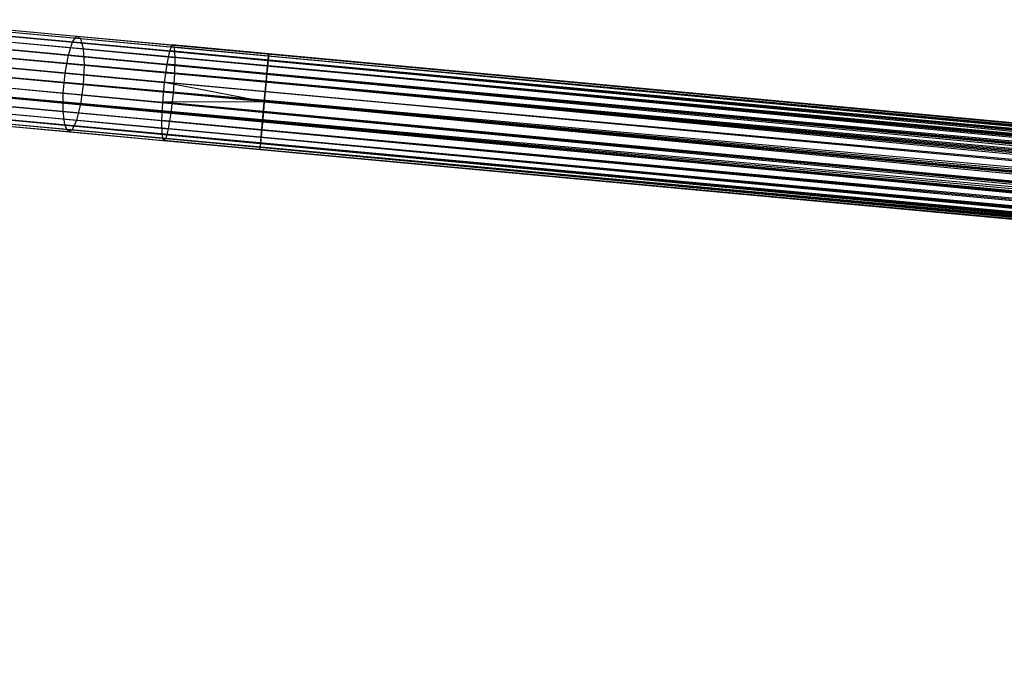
# Model space of a CAD drawing. Extents: x -189 to 189, y -189 to 189.
# Tile 162 of 256: x -165 to -145, y 3 to 17. Entities that reach past the tile are written whole.
import ezdxf

# ---------------------------------------------------------------- set-up
doc = ezdxf.new("R2010")
doc.units = 0
doc.header["$LTSCALE"] = 25.4
doc.layers.get('0').update_dxf_attribs({"linetype": 'CONTINUOUS'})

# ---------------------------------------------------------------- blocks, each defined once
blk = doc.blocks.new('CAMELEON-KENAI-C-12244_STL')
at = {"color": 0}
for p, q in [((-167.67, 16.386, -9), (-42.955, 4.915, -9.191)), ((-167.67, 16.386, -9), (-42.955, 4.915, -9.191)), ((-167.67, 16.386, -9), (-42.962, 4.831, -9)), ((-42.988, 4.554, -8.691), (-167.67, 16.386, -9)), ((-42.988, 4.554, -8.691), (-167.67, 16.386, -9)), ((-42.974, 4.708, -8.831), (-167.67, 16.386, -9)), ((-42.974, 4.708, -8.831), (-167.67, 16.386, -9)), ((-167.67, 16.386, -9), (-42.962, 4.831, -9)), ((-167.662, 16.471, -9.809), (-42.951, 4.959, -9.605)), ((-167.662, 16.471, -9.809), (-42.951, 4.959, -9.395)), ((-167.662, 16.471, -9.809), (-42.955, 4.915, -9.809)), ((-167.662, 16.471, -9.809), (-42.955, 4.915, -9.809)), ((-167.662, 16.471, -9.809), (-42.951, 4.959, -9.605)), ((-167.662, 16.471, -9.809), (-42.951, 4.959, -9.395)), ((-167.658, 16.514, -9.395), (-42.951, 4.959, -9.395)), ((-167.658, 16.514, -9.395), (-42.951, 4.959, -9.395)), ((-167.658, 16.514, -9.395), (-42.955, 4.915, -9.191)), ((-167.658, 16.514, -9.395), (-42.955, 4.915, -9.191)), ((-165.919, 16.353, -158.705), (-163.978, 16.173, -159.203)), ((-165.919, 16.353, -158.705), (-163.978, 16.173, -159.203)), ((-167.681, 16.264, -10.169), (-42.974, 4.708, -10.169)), ((-167.681, 16.264, -10.169), (-42.974, 4.708, -10.169)), ((-167.681, 16.264, -10.169), (-42.962, 4.831, -10)), ((-167.681, 16.264, -10.169), (-42.962, 4.831, -10)), ((-167.681, 16.264, -10.169), (-42.955, 4.915, -9.809)), ((-167.681, 16.264, -10.169), (-42.955, 4.915, -9.809)), ((-166.047, 16.236, -159.083), (-164.069, 16.053, -159.591)), ((-166.047, 16.236, -159.083), (-164.069, 16.053, -159.591)), ((-165.801, 16.299, -158.31), (-163.901, 16.123, -158.798)), ((-165.801, 16.299, -158.31), (-163.901, 16.123, -158.798)), ((-164.069, 16.053, -159.591), (-163.978, 16.173, -159.203)), ((-164.069, 16.053, -159.591), (-163.978, 16.173, -159.203)), ((-163.978, 16.173, -159.203), (-161.999, 15.99, -159.504)), ((-163.978, 16.173, -159.203), (-161.999, 15.99, -159.504)), ((-163.978, 16.173, -159.203), (-163.901, 16.123, -158.798)), ((-163.978, 16.173, -159.203), (-163.901, 16.123, -158.798)), ((-167.695, 16.109, -8.691), (-42.988, 4.554, -8.691)), ((-43.023, 4.175, -8.522), (-167.695, 16.109, -8.691)), ((-43.023, 4.175, -8.522), (-167.695, 16.109, -8.691)), ((-43.005, 4.373, -8.586), (-167.695, 16.109, -8.691)), ((-43.005, 4.373, -8.586), (-167.695, 16.109, -8.691)), ((-167.695, 16.109, -8.691), (-42.988, 4.554, -8.691)), ((-166.163, 15.967, -159.378), (-164.155, 15.781, -159.894)), ((-166.163, 15.967, -159.378), (-164.155, 15.781, -159.894)), ((-165.714, 16.082, -157.966), (-163.849, 15.909, -158.445)), ((-165.714, 16.082, -157.966), (-163.849, 15.909, -158.445)), ((-164.155, 15.781, -159.894), (-164.069, 16.053, -159.591)), ((-164.155, 15.781, -159.894), (-164.069, 16.053, -159.591)), ((-164.069, 16.053, -159.591), (-162.05, 15.866, -159.897)), ((-164.069, 16.053, -159.591), (-162.05, 15.866, -159.897)), ((-163.901, 16.123, -158.798), (-161.962, 15.943, -159.092)), ((-163.901, 16.123, -158.798), (-161.962, 15.943, -159.092)), ((-163.901, 16.123, -158.798), (-163.849, 15.909, -158.445)), ((-163.901, 16.123, -158.798), (-163.849, 15.909, -158.445)), ((-162.05, 15.866, -159.897), (-161.999, 15.99, -159.504)), ((-162.05, 15.866, -159.897), (-161.999, 15.99, -159.504)), ((-159.999, 15.805, -159.605), (-161.999, 15.99, -159.504)), ((-161.999, 15.99, -159.504), (-161.962, 15.943, -159.092)), ((-159.999, 15.805, -159.605), (-161.999, 15.99, -159.504)), ((-161.999, 15.99, -159.504), (-161.962, 15.943, -159.092)), ((-160.003, 15.761, -159.191), (-161.962, 15.943, -159.092)), ((-161.962, 15.943, -159.092), (-161.945, 15.733, -158.734)), ((-160.003, 15.761, -159.191), (-161.962, 15.943, -159.092)), ((-161.962, 15.943, -159.092), (-161.945, 15.733, -158.734)), ((-43.023, 4.175, -8.522), (-167.731, 15.731, -8.522)), ((-43.023, 4.175, -8.522), (-167.731, 15.731, -8.522)), ((-167.712, 15.929, -10.414), (-43.005, 4.373, -10.414)), ((-167.712, 15.929, -10.414), (-43.005, 4.373, -10.414)), ((-167.712, 15.929, -10.414), (-42.988, 4.554, -10.309)), ((-167.712, 15.929, -10.414), (-42.988, 4.554, -10.309)), ((-167.712, 15.929, -10.414), (-42.974, 4.708, -10.169)), ((-167.712, 15.929, -10.414), (-42.974, 4.708, -10.169)), ((-165.673, 15.74, -157.733), (-163.831, 15.569, -158.206)), ((-165.673, 15.74, -157.733), (-163.831, 15.569, -158.206)), ((-164.224, 15.406, -160.059), (-164.155, 15.781, -159.894)), ((-164.224, 15.406, -160.059), (-164.155, 15.781, -159.894)), ((-164.155, 15.781, -159.894), (-162.106, 15.591, -160.205)), ((-164.155, 15.781, -159.894), (-162.106, 15.591, -160.205)), ((-163.849, 15.909, -158.445), (-161.945, 15.733, -158.734)), ((-163.849, 15.909, -158.445), (-161.945, 15.733, -158.734)), ((-163.849, 15.909, -158.445), (-163.831, 15.569, -158.206)), ((-163.849, 15.909, -158.445), (-163.831, 15.569, -158.206)), ((-162.106, 15.591, -160.205), (-162.05, 15.866, -159.897)), ((-162.106, 15.591, -160.205), (-162.05, 15.866, -159.897)), ((-160.011, 15.677, -160), (-162.05, 15.866, -159.897)), ((-160.011, 15.677, -160), (-162.05, 15.866, -159.897)), ((-161.945, 15.733, -158.734), (-161.952, 15.395, -158.491)), ((-161.945, 15.733, -158.734), (-161.952, 15.395, -158.491)), ((-160.022, 15.554, -158.831), (-161.945, 15.733, -158.734)), ((-160.022, 15.554, -158.831), (-161.945, 15.733, -158.734)), ((-160.022, 15.554, -158.831), (-160.003, 15.761, -159.191)), ((-160.022, 15.554, -158.831), (-160.003, 15.761, -159.191)), ((-159.999, 15.805, -159.605), (-160.011, 15.677, -160)), ((-159.999, 15.805, -159.605), (-160.011, 15.677, -160)), ((-160.003, 15.761, -159.191), (-159.999, 15.805, -159.605)), ((-160.003, 15.761, -159.191), (-159.999, 15.805, -159.605)), ((-62.092, 6.48, -158.831), (-160.003, 15.761, -159.191)), ((-62.081, 6.602, -159), (-160.003, 15.761, -159.191)), ((-62.092, 6.48, -158.831), (-160.003, 15.761, -159.191)), ((-62.081, 6.602, -159), (-160.003, 15.761, -159.191)), ((-62.073, 6.687, -159.191), (-160.003, 15.761, -159.191)), ((-62.073, 6.687, -159.191), (-160.003, 15.761, -159.191)), ((-62.073, 6.687, -159.191), (-159.999, 15.805, -159.605)), ((-62.073, 6.687, -159.191), (-159.999, 15.805, -159.605)), ((-62.069, 6.73, -159.395), (-159.999, 15.805, -159.605)), ((-62.069, 6.73, -159.395), (-159.999, 15.805, -159.605)), ((-62.069, 6.73, -159.605), (-159.999, 15.805, -159.605)), ((-62.069, 6.73, -159.605), (-159.999, 15.805, -159.605)), ((-62.073, 6.687, -159.809), (-159.999, 15.805, -159.605)), ((-62.073, 6.687, -159.809), (-159.999, 15.805, -159.605)), ((-166.248, 15.594, -159.54), (-164.224, 15.406, -160.059)), ((-166.248, 15.594, -159.54), (-164.224, 15.406, -160.059)), ((-163.831, 15.569, -158.206), (-163.852, 15.163, -158.121)), ((-163.831, 15.569, -158.206), (-163.852, 15.163, -158.121)), ((-163.831, 15.569, -158.206), (-161.952, 15.395, -158.491)), ((-163.831, 15.569, -158.206), (-161.952, 15.395, -158.491)), ((-162.158, 15.215, -160.373), (-162.106, 15.591, -160.205)), ((-162.158, 15.215, -160.373), (-162.106, 15.591, -160.205)), ((-160.036, 15.4, -160.309), (-162.106, 15.591, -160.205)), ((-160.036, 15.4, -160.309), (-162.106, 15.591, -160.205)), ((-160.053, 15.219, -158.586), (-160.022, 15.554, -158.831)), ((-160.053, 15.219, -158.586), (-160.022, 15.554, -158.831)), ((-160.011, 15.677, -160), (-160.036, 15.4, -160.309)), ((-160.011, 15.677, -160), (-160.036, 15.4, -160.309)), ((-62.123, 6.145, -158.586), (-160.022, 15.554, -158.831)), ((-62.106, 6.325, -158.691), (-160.022, 15.554, -158.831)), ((-62.123, 6.145, -158.586), (-160.022, 15.554, -158.831)), ((-62.106, 6.325, -158.691), (-160.022, 15.554, -158.831)), ((-62.092, 6.48, -158.831), (-160.022, 15.554, -158.831)), ((-62.092, 6.48, -158.831), (-160.022, 15.554, -158.831)), ((-62.073, 6.687, -159.809), (-160.011, 15.677, -160)), ((-62.081, 6.602, -160), (-160.011, 15.677, -160)), ((-62.073, 6.687, -159.809), (-160.011, 15.677, -160)), ((-62.081, 6.602, -160), (-160.011, 15.677, -160)), ((-62.092, 6.48, -160.169), (-160.011, 15.677, -160)), ((-62.092, 6.48, -160.169), (-160.011, 15.677, -160)), ((-43.005, 4.373, -10.414), (-167.75, 15.524, -10.5)), ((-43.042, 3.968, -8.5), (-167.75, 15.524, -8.5)), ((-43.042, 3.968, -8.5), (-167.75, 15.524, -8.5)), ((-43.023, 4.175, -10.478), (-167.75, 15.524, -10.5)), ((-43.005, 4.373, -10.414), (-167.75, 15.524, -10.5)), ((-43.023, 4.175, -10.478), (-167.75, 15.524, -10.5)), ((-43.042, 3.968, -10.5), (-167.75, 15.524, -10.5)), ((-43.042, 3.968, -10.5), (-167.75, 15.524, -10.5)), ((-163.852, 15.163, -158.121), (-165.685, 15.333, -157.65)), ((-163.852, 15.163, -158.121), (-165.685, 15.333, -157.65)), ((-164.262, 14.992, -160.059), (-164.224, 15.406, -160.059)), ((-164.262, 14.992, -160.059), (-164.224, 15.406, -160.059)), ((-164.224, 15.406, -160.059), (-162.158, 15.215, -160.373)), ((-164.224, 15.406, -160.059), (-162.158, 15.215, -160.373)), ((-161.952, 15.395, -158.491), (-161.981, 14.99, -158.405)), ((-161.952, 15.395, -158.491), (-161.981, 14.99, -158.405)), ((-160.053, 15.219, -158.586), (-161.952, 15.395, -158.491)), ((-160.053, 15.219, -158.586), (-161.952, 15.395, -158.491)), ((-160.036, 15.4, -160.309), (-160.071, 15.021, -160.478)), ((-160.036, 15.4, -160.309), (-160.071, 15.021, -160.478)), ((-62.092, 6.48, -160.169), (-160.036, 15.4, -160.309)), ((-62.106, 6.325, -160.309), (-160.036, 15.4, -160.309)), ((-62.092, 6.48, -160.169), (-160.036, 15.4, -160.309)), ((-62.106, 6.325, -160.309), (-160.036, 15.4, -160.309)), ((-62.123, 6.145, -160.414), (-160.036, 15.4, -160.309)), ((-62.123, 6.145, -160.414), (-160.036, 15.4, -160.309)), ((-167.787, 15.119, -10.414), (-43.097, 3.383, -10.309)), ((-167.787, 15.119, -10.414), (-43.097, 3.383, -10.309)), ((-167.787, 15.119, -10.414), (-43.08, 3.563, -10.414)), ((-43.042, 3.968, -10.5), (-167.787, 15.119, -10.414)), ((-43.042, 3.968, -10.5), (-167.787, 15.119, -10.414)), ((-43.062, 3.761, -10.478), (-167.787, 15.119, -10.414)), ((-43.062, 3.761, -10.478), (-167.787, 15.119, -10.414)), ((-167.787, 15.119, -10.414), (-43.08, 3.563, -10.414)), ((-167.769, 15.317, -8.522), (-43.062, 3.761, -8.522)), ((-43.097, 3.383, -8.691), (-167.769, 15.317, -8.522)), ((-43.097, 3.383, -8.691), (-167.769, 15.317, -8.522)), ((-43.08, 3.563, -8.586), (-167.769, 15.317, -8.522)), ((-43.08, 3.563, -8.586), (-167.769, 15.317, -8.522)), ((-167.769, 15.317, -8.522), (-43.062, 3.761, -8.522)), ((-166.287, 15.18, -159.54), (-164.262, 14.992, -160.059)), ((-166.287, 15.18, -159.54), (-164.262, 14.992, -160.059)), ((-163.852, 15.163, -158.121), (-163.906, 14.759, -158.206)), ((-163.852, 15.163, -158.121), (-163.906, 14.759, -158.206)), ((-161.981, 14.99, -158.405), (-163.852, 15.163, -158.121)), ((-161.981, 14.99, -158.405), (-163.852, 15.163, -158.121)), ((-162.197, 14.801, -160.373), (-162.158, 15.215, -160.373)), ((-162.197, 14.801, -160.373), (-162.158, 15.215, -160.373)), ((-160.071, 15.021, -160.478), (-162.158, 15.215, -160.373)), ((-160.071, 15.021, -160.478), (-162.158, 15.215, -160.373)), ((-160.091, 14.814, -160.5), (-162.158, 15.215, -160.373)), ((-160.091, 14.814, -160.5), (-162.158, 15.215, -160.373)), ((-160.091, 14.814, -158.5), (-160.053, 15.219, -158.586)), ((-160.091, 14.814, -158.5), (-160.053, 15.219, -158.586)), ((-62.16, 5.74, -158.5), (-160.053, 15.219, -158.586)), ((-62.141, 5.947, -158.522), (-160.053, 15.219, -158.586)), ((-62.16, 5.74, -158.5), (-160.053, 15.219, -158.586)), ((-62.141, 5.947, -158.522), (-160.053, 15.219, -158.586)), ((-62.123, 6.145, -158.586), (-160.053, 15.219, -158.586)), ((-62.123, 6.145, -158.586), (-160.053, 15.219, -158.586)), ((-43.111, 3.228, -8.831), (-167.804, 14.939, -8.691)), ((-43.111, 3.228, -8.831), (-167.804, 14.939, -8.691)), ((-43.097, 3.383, -8.691), (-167.804, 14.939, -8.691)), ((-43.097, 3.383, -8.691), (-167.804, 14.939, -8.691)), ((-165.748, 14.93, -157.733), (-163.906, 14.759, -158.206)), ((-165.748, 14.93, -157.733), (-163.906, 14.759, -158.206)), ((-164.264, 14.611, -159.894), (-164.262, 14.992, -160.059)), ((-164.264, 14.611, -159.894), (-164.262, 14.992, -160.059)), ((-164.262, 14.992, -160.059), (-162.197, 14.801, -160.373)), ((-164.262, 14.992, -160.059), (-162.197, 14.801, -160.373)), ((-161.981, 14.99, -158.405), (-162.027, 14.585, -158.491)), ((-161.981, 14.99, -158.405), (-162.027, 14.585, -158.491)), ((-160.091, 14.814, -158.5), (-161.981, 14.99, -158.405)), ((-160.091, 14.814, -158.5), (-161.981, 14.99, -158.405)), ((-160.071, 15.021, -160.478), (-160.091, 14.814, -160.5)), ((-160.071, 15.021, -160.478), (-160.091, 14.814, -160.5)), ((-62.123, 6.145, -160.414), (-160.071, 15.021, -160.478)), ((-62.123, 6.145, -160.414), (-160.071, 15.021, -160.478)), ((-62.141, 5.947, -160.478), (-160.071, 15.021, -160.478)), ((-62.141, 5.947, -160.478), (-160.071, 15.021, -160.478)), ((-167.818, 14.784, -10.169), (-43.111, 3.228, -10.169)), ((-167.818, 14.784, -10.169), (-43.111, 3.228, -10.169)), ((-167.818, 14.784, -10.169), (-43.097, 3.383, -10.309)), ((-167.818, 14.784, -10.169), (-43.097, 3.383, -10.309)), ((-166.272, 14.797, -159.378), (-164.264, 14.611, -159.894)), ((-166.272, 14.797, -159.378), (-164.264, 14.611, -159.894)), ((-163.906, 14.759, -158.206), (-163.986, 14.429, -158.445)), ((-163.906, 14.759, -158.206), (-163.986, 14.429, -158.445)), ((-163.906, 14.759, -158.206), (-162.027, 14.585, -158.491)), ((-163.906, 14.759, -158.206), (-162.027, 14.585, -158.491)), ((-162.215, 14.421, -160.205), (-162.197, 14.801, -160.373)), ((-162.215, 14.421, -160.205), (-162.197, 14.801, -160.373)), ((-160.091, 14.814, -160.5), (-162.197, 14.801, -160.373)), ((-160.091, 14.814, -160.5), (-162.197, 14.801, -160.373)), ((-160.11, 14.607, -160.478), (-162.197, 14.801, -160.373)), ((-160.11, 14.607, -160.478), (-162.197, 14.801, -160.373)), ((-160.128, 14.409, -158.586), (-160.091, 14.814, -158.5)), ((-160.128, 14.409, -158.586), (-160.091, 14.814, -158.5)), ((-160.091, 14.814, -160.5), (-160.11, 14.607, -160.478)), ((-160.091, 14.814, -160.5), (-160.11, 14.607, -160.478)), ((-160.091, 14.814, -158.5), (-62.16, 5.74, -158.5)), ((-62.16, 5.74, -160.5), (-160.091, 14.814, -160.5)), ((-62.16, 5.74, -160.5), (-160.091, 14.814, -160.5)), ((-62.198, 5.335, -158.586), (-160.091, 14.814, -158.5)), ((-62.198, 5.335, -158.586), (-160.091, 14.814, -158.5)), ((-62.18, 5.533, -158.522), (-160.091, 14.814, -158.5)), ((-62.18, 5.533, -158.522), (-160.091, 14.814, -158.5)), ((-160.091, 14.814, -158.5), (-62.16, 5.74, -158.5)), ((-167.841, 14.534, -9.395), (-43.134, 2.978, -9.395)), ((-167.841, 14.534, -9.395), (-43.134, 2.978, -9.605)), ((-167.841, 14.534, -9.395), (-43.134, 2.978, -9.395)), ((-167.841, 14.534, -9.395), (-43.134, 2.978, -9.605)), ((-167.841, 14.534, -9.395), (-43.13, 3.021, -9.809)), ((-167.841, 14.534, -9.395), (-43.13, 3.021, -9.809)), ((-167.837, 14.577, -9.809), (-43.13, 3.021, -9.809)), ((-167.837, 14.577, -9.809), (-43.13, 3.021, -9.809)), ((-167.837, 14.577, -9.809), (-43.122, 3.106, -10)), ((-167.837, 14.577, -9.809), (-43.122, 3.106, -10)), ((-167.837, 14.577, -9.809), (-43.111, 3.228, -10.169)), ((-167.837, 14.577, -9.809), (-43.111, 3.228, -10.169)), ((-43.122, 3.106, -9), (-167.83, 14.662, -9)), ((-167.83, 14.662, -9), (-43.13, 3.021, -9.191)), ((-43.122, 3.106, -9), (-167.83, 14.662, -9)), ((-43.111, 3.228, -8.831), (-167.83, 14.662, -9)), ((-43.111, 3.228, -8.831), (-167.83, 14.662, -9)), ((-167.83, 14.662, -9), (-43.13, 3.021, -9.191)), ((-167.83, 14.662, -9), (-43.134, 2.978, -9.395)), ((-167.83, 14.662, -9), (-43.134, 2.978, -9.395)), ((-166.207, 14.511, -159.083), (-164.228, 14.328, -159.591)), ((-166.207, 14.511, -159.083), (-164.228, 14.328, -159.591)), ((-165.851, 14.602, -157.966), (-163.986, 14.429, -158.445)), ((-165.851, 14.602, -157.966), (-163.986, 14.429, -158.445)), ((-164.228, 14.328, -159.591), (-164.264, 14.611, -159.894)), ((-164.264, 14.611, -159.894), (-162.215, 14.421, -160.205)), ((-164.264, 14.611, -159.894), (-162.215, 14.421, -160.205)), ((-164.228, 14.328, -159.591), (-164.264, 14.611, -159.894)), ((-162.027, 14.585, -158.491), (-162.082, 14.253, -158.734)), ((-162.027, 14.585, -158.491), (-162.082, 14.253, -158.734)), ((-160.128, 14.409, -158.586), (-162.027, 14.585, -158.491)), ((-160.128, 14.409, -158.586), (-162.027, 14.585, -158.491)), ((-160.11, 14.607, -160.478), (-160.145, 14.229, -160.309)), ((-160.11, 14.607, -160.478), (-160.145, 14.229, -160.309)), ((-62.18, 5.533, -160.478), (-160.11, 14.607, -160.478)), ((-62.18, 5.533, -160.478), (-160.11, 14.607, -160.478)), ((-62.198, 5.335, -160.414), (-160.11, 14.607, -160.478)), ((-62.198, 5.335, -160.414), (-160.11, 14.607, -160.478)), ((-166.102, 14.373, -158.705), (-164.162, 14.193, -159.203)), ((-166.102, 14.373, -158.705), (-164.162, 14.193, -159.203)), ((-165.976, 14.405, -158.31), (-164.076, 14.229, -158.798)), ((-165.976, 14.405, -158.31), (-164.076, 14.229, -158.798)), ((-164.162, 14.193, -159.203), (-164.228, 14.328, -159.591)), ((-164.228, 14.328, -159.591), (-162.21, 14.141, -159.897)), ((-164.228, 14.328, -159.591), (-162.21, 14.141, -159.897)), ((-164.162, 14.193, -159.203), (-164.228, 14.328, -159.591)), ((-163.986, 14.429, -158.445), (-164.076, 14.229, -158.798)), ((-163.986, 14.429, -158.445), (-164.076, 14.229, -158.798)), ((-163.986, 14.429, -158.445), (-162.082, 14.253, -158.734)), ((-163.986, 14.429, -158.445), (-162.082, 14.253, -158.734)), ((-160.145, 14.229, -160.309), (-162.215, 14.421, -160.205)), ((-160.145, 14.229, -160.309), (-162.215, 14.421, -160.205)), ((-162.21, 14.141, -159.897), (-162.215, 14.421, -160.205)), ((-162.21, 14.141, -159.897), (-162.215, 14.421, -160.205)), ((-160.159, 14.074, -158.831), (-160.128, 14.409, -158.586)), ((-160.159, 14.074, -158.831), (-160.128, 14.409, -158.586)), ((-62.229, 5, -158.831), (-160.128, 14.409, -158.586)), ((-62.215, 5.155, -158.691), (-160.128, 14.409, -158.586)), ((-62.229, 5, -158.831), (-160.128, 14.409, -158.586)), ((-62.215, 5.155, -158.691), (-160.128, 14.409, -158.586)), ((-62.198, 5.335, -158.586), (-160.128, 14.409, -158.586)), ((-62.198, 5.335, -158.586), (-160.128, 14.409, -158.586)), ((-164.076, 14.229, -158.798), (-164.162, 14.193, -159.203)), ((-164.076, 14.229, -158.798), (-164.162, 14.193, -159.203)), ((-164.162, 14.193, -159.203), (-162.182, 14.009, -159.504)), ((-164.162, 14.193, -159.203), (-162.182, 14.009, -159.504)), ((-164.076, 14.229, -158.798), (-162.137, 14.049, -159.092)), ((-164.076, 14.229, -158.798), (-162.137, 14.049, -159.092)), ((-160.17, 13.952, -160), (-162.21, 14.141, -159.897)), ((-160.17, 13.952, -160), (-162.21, 14.141, -159.897)), ((-162.182, 14.009, -159.504), (-162.21, 14.141, -159.897)), ((-162.182, 14.009, -159.504), (-162.21, 14.141, -159.897)), ((-162.082, 14.253, -158.734), (-162.137, 14.049, -159.092)), ((-162.082, 14.253, -158.734), (-162.137, 14.049, -159.092)), ((-160.159, 14.074, -158.831), (-162.082, 14.253, -158.734)), ((-160.159, 14.074, -158.831), (-162.082, 14.253, -158.734)), ((-160.145, 14.229, -160.309), (-160.17, 13.952, -160)), ((-160.145, 14.229, -160.309), (-160.17, 13.952, -160)), ((-62.198, 5.335, -160.414), (-160.145, 14.229, -160.309)), ((-62.215, 5.155, -160.309), (-160.145, 14.229, -160.309)), ((-62.198, 5.335, -160.414), (-160.145, 14.229, -160.309)), ((-62.215, 5.155, -160.309), (-160.145, 14.229, -160.309)), ((-62.229, 5, -160.169), (-160.145, 14.229, -160.309)), ((-62.229, 5, -160.169), (-160.145, 14.229, -160.309)), ((-162.137, 14.049, -159.092), (-162.182, 14.009, -159.504)), ((-162.137, 14.049, -159.092), (-162.182, 14.009, -159.504)), ((-160.182, 13.824, -159.605), (-162.182, 14.009, -159.504)), ((-160.182, 13.824, -159.605), (-162.182, 14.009, -159.504)), ((-160.178, 13.867, -159.191), (-162.137, 14.049, -159.092)), ((-160.178, 13.867, -159.191), (-162.137, 14.049, -159.092)), ((-160.17, 13.952, -160), (-160.182, 13.824, -159.605)), ((-160.17, 13.952, -160), (-160.182, 13.824, -159.605)), ((-160.178, 13.867, -159.191), (-160.159, 14.074, -158.831)), ((-160.178, 13.867, -159.191), (-160.159, 14.074, -158.831)), ((-62.229, 5, -160.169), (-160.17, 13.952, -160)), ((-62.24, 4.877, -160), (-160.17, 13.952, -160)), ((-62.229, 5, -160.169), (-160.17, 13.952, -160)), ((-62.24, 4.877, -160), (-160.17, 13.952, -160)), ((-62.248, 4.793, -159.809), (-160.17, 13.952, -160)), ((-62.248, 4.793, -159.809), (-160.17, 13.952, -160)), ((-62.248, 4.793, -159.191), (-160.159, 14.074, -158.831)), ((-62.24, 4.877, -159), (-160.159, 14.074, -158.831)), ((-62.248, 4.793, -159.191), (-160.159, 14.074, -158.831)), ((-62.24, 4.877, -159), (-160.159, 14.074, -158.831)), ((-62.229, 5, -158.831), (-160.159, 14.074, -158.831)), ((-62.229, 5, -158.831), (-160.159, 14.074, -158.831)), ((-160.182, 13.824, -159.605), (-160.178, 13.867, -159.191)), ((-160.182, 13.824, -159.605), (-160.178, 13.867, -159.191)), ((-62.248, 4.793, -159.809), (-160.182, 13.824, -159.605)), ((-62.248, 4.793, -159.809), (-160.182, 13.824, -159.605)), ((-62.252, 4.75, -159.605), (-160.182, 13.824, -159.605)), ((-62.252, 4.75, -159.605), (-160.182, 13.824, -159.605)), ((-62.252, 4.75, -159.605), (-160.178, 13.867, -159.191)), ((-62.252, 4.75, -159.605), (-160.178, 13.867, -159.191)), ((-62.252, 4.75, -159.395), (-160.178, 13.867, -159.191)), ((-62.252, 4.75, -159.395), (-160.178, 13.867, -159.191)), ((-62.248, 4.793, -159.191), (-160.178, 13.867, -159.191)), ((-62.248, 4.793, -159.191), (-160.178, 13.867, -159.191))]:
    blk.add_line(p, q, dxfattribs=at)

msp = doc.modelspace()

# ---------------------------------------------------------------- block references
at = {"color": 0}
msp.add_blockref('CAMELEON-KENAI-C-12244_STL', (0, 0), dxfattribs=at)

doc.saveas('drawing.dxf')
